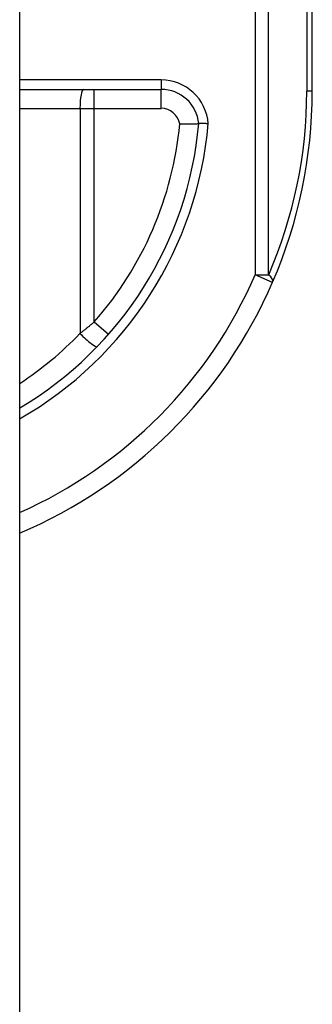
# Model space of a CAD drawing. Header units: inches. Extents: x 4.1 to 98, y 5.9 to 52.5.
# Tile 72 of 79: x 59.3 to 59.6, y 34.2 to 35.2. Entities that reach past the tile are written whole.
import ezdxf

# ---------------------------------------------------------------- set-up
doc = ezdxf.new("R2010")
doc.units = ezdxf.units.IN
doc.header["$MEASUREMENT"] = 0
doc.layers.add('Visible Edges(ANSI)', color=7, linetype='Continuous', lineweight=25)
doc.layers.add('Visible Tangent Edges(ANSI)', color=7, linetype='Continuous', lineweight=25)

msp = doc.modelspace()

# ---------------------------------------------------------------- linework, layer by layer
at = {"layer": 'Visible Edges(ANSI)'}
for p, q in [((59.287, 40.0257), (59.287, 16.5147)), ((59.5915, 35.1717), (59.5915, 35.5382)), ((59.287, 35.1736), (59.4342, 35.1736))]:
    msp.add_line(p, q, dxfattribs=at)
at = {"layer": 'Visible Edges(ANSI)', "flags": 128}
for points in [[(59.4536, 35.1376), (59.4549, 35.1377), (59.4562, 35.1377), (59.4575, 35.1377), (59.4587, 35.1378), (59.46, 35.1378), (59.4612, 35.1378), (59.4624, 35.1378), (59.4635, 35.1379), (59.4646, 35.1379), (59.4657, 35.1379), (59.4667, 35.1379), (59.4676, 35.1379), (59.4685, 35.1379), (59.4693, 35.1379), (59.4701, 35.1379), (59.4708, 35.1379), (59.4714, 35.1379), (59.4719, 35.1379), (59.4724, 35.138), (59.4728, 35.138), (59.4731, 35.138), (59.4733, 35.138), (59.4734, 35.138), (59.4734, 35.138)], [(59.4833, 35.1379), (59.4827, 35.1379), (59.482, 35.1379), (59.4814, 35.1379), (59.4808, 35.138), (59.4801, 35.138), (59.4795, 35.138), (59.4789, 35.138), (59.4784, 35.138), (59.4778, 35.138), (59.4773, 35.138), (59.4768, 35.138), (59.4763, 35.138), (59.4759, 35.138), (59.4755, 35.138), (59.4751, 35.138), (59.4748, 35.138), (59.4745, 35.138), (59.4742, 35.138), (59.474, 35.138), (59.4738, 35.138), (59.4736, 35.138), (59.4735, 35.138), (59.4735, 35.138), (59.4734, 35.138)]]:
    msp.add_lwpolyline(points, dxfattribs=at)
at = {"layer": 'Visible Edges(ANSI)'}
for centre, radius, start, end in [((59.4342, 35.1343), 0.0394, 5.3938, 90), ((59.0915, 35.1717), 0.5, 336.5561, 0), ((59.0915, 35.1717), 0.3834, 300.6602, 354.9569), ((59.0915, 35.1717), 0.5, 293.0167, 336.5561)]:
    msp.add_arc(centre, radius, start, end, dxfattribs=at)
at = {"layer": 'Visible Tangent Edges(ANSI)'}
for p, q in [((59.5858, 35.5381), (59.5858, 35.1717)), ((59.5322, 35.5378), (59.5322, 34.9806)), ((59.5461, 34.9806), (59.5461, 35.5378)), ((59.4342, 35.1835), (59.287, 35.1835)), ((59.4342, 35.1835), (59.4342, 35.1736)), ((59.3647, 35.1539), (59.3647, 35.1736)), ((59.4342, 35.1539), (59.4342, 35.1736)), ((59.5915, 35.1717), (59.5858, 35.1717)), ((59.287, 35.1539), (59.3498, 35.1539)), ((59.3498, 35.1539), (59.3647, 35.1539)), ((59.3498, 35.1539), (59.3498, 34.9194)), ((59.3647, 35.1539), (59.4342, 35.1539)), ((59.3647, 34.9316), (59.3647, 35.1539)), ((59.5322, 34.9806), (59.5461, 34.9806)), ((59.5503, 34.9727), (59.5322, 34.9806)), ((59.3647, 34.9316), (59.3795, 34.9186))]:
    msp.add_line(p, q, dxfattribs=at)
at = {"layer": 'Visible Tangent Edges(ANSI)', "flags": 128}
msp.add_lwpolyline([(59.3647, 34.9316), (59.3641, 34.9311), (59.3635, 34.9305), (59.3629, 34.93), (59.3623, 34.9295), (59.3617, 34.929), (59.3611, 34.9285), (59.3604, 34.928), (59.3598, 34.9274), (59.3592, 34.9269), (59.3586, 34.9264), (59.358, 34.9259), (59.3573, 34.9254), (59.3567, 34.9249), (59.3561, 34.9244), (59.3555, 34.9239), (59.3548, 34.9234), (59.3542, 34.9229), (59.3536, 34.9224), (59.3529, 34.9219), (59.3523, 34.9214), (59.3517, 34.9209), (59.351, 34.9204), (59.3504, 34.9199), (59.3498, 34.9194)], dxfattribs=at)
at = {"layer": 'Visible Tangent Edges(ANSI)'}
for centre, radius, start, end in [((59.4342, 35.1343), 0.0492, 4.296, 90), ((59.1055, 35.1717), 0.4803, 336.5561, 0), ((59.4342, 35.1343), 0.0197, 9.8056, 90), ((59.0915, 35.1717), 0.3932, 299.8137, 355.0813), ((59.0915, 35.1717), 0.3637, 318.6896, 354.628), ((59.0915, 35.1717), 0.4803, 294.0181, 336.5561), ((59.0878, 35.1717), 0.3637, 303.2176, 316.0814)]:
    msp.add_arc(centre, radius, start, end, dxfattribs=at)
for centre, major_axis, ratio, start_param, end_param in [((59.3535, 35.1539), (0, 0.0197), 0.189796, 0, 1.570796), ((59.5322, 34.9806), (0.0181, -0.0078), 0.369668, 0, 0.864875), ((59.3535, 34.9194), (0.0142, -0.0137), 0.132897, 4.575244, 6.283185)]:
    msp.add_ellipse(centre, major_axis=major_axis, ratio=ratio, start_param=start_param, end_param=end_param, dxfattribs=at)

doc.saveas('drawing.dxf')
